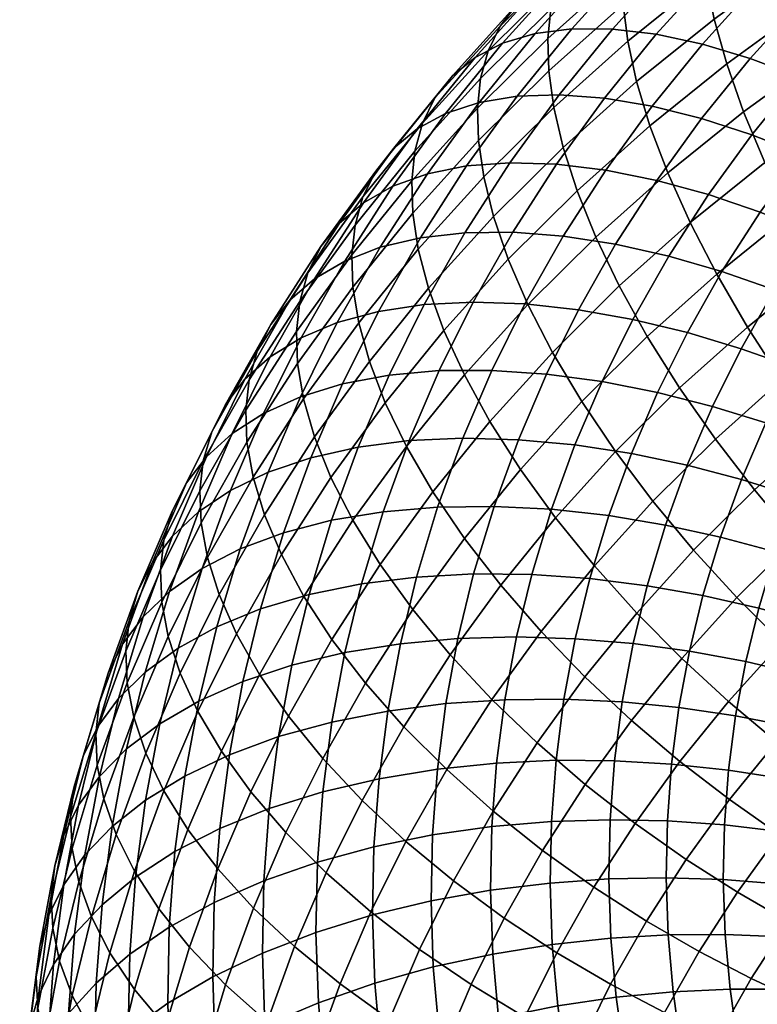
# Model space of a CAD drawing. Extents: x -120 to 2831, y -92 to 75.
# Tile 212 of 256: x 2045 to 2071, y 5 to 40. Entities that reach past the tile are written whole.
import ezdxf

# ---------------------------------------------------------------- set-up
doc = ezdxf.new("R2010")
doc.units = 0
doc.layers.add('GLASS', color=18, linetype='CONTINUOUS')

msp = doc.modelspace()

# ---------------------------------------------------------------- meshes
at = {"layer": 'GLASS'}
mesh = msp.add_polyface(dxfattribs=at)
corners = [(2065.96, 41.763, 79.008), (2068.734, 43.999, 80.516), (2068.832, 45.041, 78.784), (2066.062, 42.807, 77.278), (2065.988, 40.61, 80.672), (2068.759, 42.844, 82.178), (2065.403, 43.61, 67.879), (2067.946, 45.885, 69.408), (2068.807, 46.275, 67.322), (2066.304, 44.036, 65.818), (2064.665, 43.02, 69.926), (2067.24, 45.325, 71.475), (2064.093, 42.284, 71.929), (2066.694, 44.611, 73.492), (2063.685, 41.421, 73.86), (2066.303, 43.764, 75.434), (2063.434, 40.455, 75.698), (2063.329, 39.408, 77.427), (2063.36, 38.258, 79.092), (2063.536, 36.972, 80.732), (2066.154, 39.315, 82.306), (2063.867, 35.556, 82.321), (2066.468, 37.883, 83.884), (2065.047, 41.983, 62.234), (2067.362, 44.284, 63.774), (2068.562, 44.347, 61.782), (2066.299, 42.097, 60.276), (2063.944, 41.689, 64.247), (2063.004, 41.226, 66.284), (2062.235, 40.605, 68.31), (2061.64, 39.845, 70.297), (2061.216, 38.967, 72.217), (2060.955, 37.992, 74.049), (2060.847, 36.941, 75.776), (2060.881, 35.795, 77.443), (2061.066, 34.518, 79.09), (2065.613, 39.741, 56.88), (2067.681, 42.028, 58.405), (2069.17, 41.78, 56.651), (2067.16, 39.557, 55.168), (2064.177, 39.751, 58.711), (2062.877, 39.583, 60.633), (2061.732, 39.243, 62.615), (2060.757, 38.739, 64.625), (2059.959, 38.087, 66.63), (2059.341, 37.303, 68.601), (2058.902, 36.408, 70.51), (2058.632, 35.422, 72.336), (2058.521, 34.369, 74.06), (2065.329, 37.297, 53.666), (2068.792, 39.205, 53.6), (2067.017, 37.014, 52.144), (2063.729, 37.417, 55.334), (2062.245, 37.366, 57.125), (2060.9, 37.144, 59.011), (2059.717, 36.756, 60.962), (2058.708, 36.212, 62.945), (2057.884, 35.527, 64.928), (2057.247, 34.718, 66.882), (2063.637, 34.962, 52.117), (2065.376, 34.75, 50.642), (2061.988, 35.014, 53.74), (2060.458, 34.9, 55.49), (2059.074, 34.622, 57.339)]
mesh.append_faces([[corners[k] for k in face] for face in [(0, 1, 2, 3), (4, 5, 1, 0), (6, 7, 8, 9), (10, 11, 7, 6), (12, 13, 11, 10), (14, 15, 13, 12), (16, 3, 15, 14), (17, 0, 3, 16), (18, 4, 0, 17), (19, 20, 4, 18), (21, 22, 20, 19), (23, 24, 25, 26), (27, 9, 24, 23), (28, 6, 9, 27), (29, 10, 6, 28), (30, 12, 10, 29), (31, 14, 12, 30), (32, 16, 14, 31), (33, 17, 16, 32), (34, 18, 17, 33), (35, 19, 18, 34), (36, 37, 38, 39), (40, 26, 37, 36), (41, 23, 26, 40), (42, 27, 23, 41), (43, 28, 27, 42), (44, 29, 28, 43), (45, 30, 29, 44), (46, 31, 30, 45), (47, 32, 31, 46), (48, 33, 32, 47), (49, 39, 50, 51), (52, 36, 39, 49), (53, 40, 36, 52), (54, 41, 40, 53), (55, 42, 41, 54), (56, 43, 42, 55), (57, 44, 43, 56), (58, 45, 44, 57), (59, 49, 51, 60), (61, 52, 49, 59), (62, 53, 52, 61), (63, 54, 53, 62)]])
mesh = msp.add_polyface(dxfattribs=at)
corners = [(2072.502, 40.58, 88.253), (2075.475, 42.52, 89.573), (2075.088, 44.139, 88.121), (2072.086, 42.18, 86.788), (2073.062, 38.857, 89.594), (2075.997, 40.772, 90.898), (2073.763, 37.03, 90.784), (2076.652, 38.914, 92.066), (2074.602, 35.125, 91.796), (2077.435, 36.973, 93.054), (2069.21, 40.093, 85.375), (2071.809, 43.641, 85.23), (2068.914, 41.54, 83.807), (2069.654, 38.513, 86.853), (2070.25, 36.816, 88.212), (2070.996, 35.022, 89.423), (2071.887, 33.155, 90.462), (2072.912, 31.244, 91.306), (2075.566, 33.17, 92.611), (2074.056, 29.32, 91.941), (2076.643, 31.197, 93.213), (2066.154, 39.315, 82.306), (2068.759, 42.844, 82.178), (2065.988, 40.61, 80.672), (2066.468, 37.883, 83.884), (2066.938, 36.324, 85.377), (2067.569, 34.655, 86.755), (2068.358, 32.895, 87.989), (2069.3, 31.069, 89.055), (2070.382, 29.205, 89.931), (2066.845, 28.872, 87.579), (2065.855, 30.655, 86.485), (2074.015, 40.06, 52.308), (2075.958, 41.99, 53.6), (2077.54, 41.079, 52.457), (2075.667, 39.217, 51.211), (2072.365, 40.781, 53.586), (2074.376, 42.78, 54.924), (2070.74, 41.36, 55.038), (2072.82, 43.426, 56.421), (2069.17, 41.78, 56.651), (2071.315, 43.912, 58.078), (2073.912, 37.276, 49.916), (2077.295, 38.275, 50.297), (2075.605, 36.405, 49.049), (2072.196, 38.047, 50.965), (2070.48, 38.696, 52.195), (2068.792, 39.205, 53.6), (2067.16, 39.557, 55.168), (2074.064, 34.504, 47.785), (2077.253, 35.453, 48.361), (2075.769, 33.623, 47.143), (2072.313, 35.303, 48.604), (2070.537, 36.001, 49.604), (2068.762, 36.577, 50.786), (2067.017, 37.014, 52.144), (2074.399, 31.731, 45.889), (2077.471, 32.643, 46.654), (2076.153, 30.823, 45.448), (2072.641, 32.539, 46.482), (2070.835, 33.264, 47.251), (2069.005, 33.886, 48.201), (2067.176, 34.386, 49.333), (2073.144, 29.782, 44.6), (2074.947, 28.95, 44.209), (2071.338, 30.515, 45.144), (2069.483, 31.163, 45.862), (2067.603, 31.707, 46.761), (2066.334, 29.471, 45.285), (2068.26, 29.006, 44.439)]
mesh.append_faces([[corners[k] for k in face] for face in [(0, 1, 2, 3), (4, 5, 1, 0), (6, 7, 5, 4), (8, 9, 7, 6), (10, 3, 11, 12), (13, 0, 3, 10), (14, 4, 0, 13), (15, 6, 4, 14), (16, 8, 6, 15), (17, 18, 8, 16), (19, 20, 18, 17), (21, 12, 22, 23), (24, 10, 12, 21), (25, 13, 10, 24), (26, 14, 13, 25), (27, 15, 14, 26), (28, 16, 15, 27), (29, 17, 16, 28), (30, 28, 27, 31), (32, 33, 34, 35), (36, 37, 33, 32), (38, 39, 37, 36), (40, 41, 39, 38), (42, 35, 43, 44), (45, 32, 35, 42), (46, 36, 32, 45), (47, 38, 36, 46), (48, 40, 38, 47), (49, 44, 50, 51), (52, 42, 44, 49), (53, 45, 42, 52), (54, 46, 45, 53), (55, 47, 46, 54), (56, 51, 57, 58), (59, 49, 51, 56), (60, 52, 49, 59), (61, 53, 52, 60), (62, 54, 53, 61), (63, 56, 58, 64), (65, 59, 56, 63), (66, 60, 59, 65), (67, 61, 60, 66), (68, 67, 66, 69)]])
mesh = msp.add_polyface(dxfattribs=at)
corners = [(2064.363, 34.019, 83.829), (2066.938, 36.324, 85.377), (2066.468, 37.883, 83.884), (2063.867, 35.556, 82.321), (2065.026, 32.379, 85.226), (2067.569, 34.655, 86.755), (2065.855, 30.655, 86.485), (2068.358, 32.895, 87.989), (2061.414, 33.117, 80.689), (2063.536, 36.972, 80.732), (2061.066, 34.518, 79.09), (2061.933, 31.605, 82.212), (2062.627, 29.995, 83.63), (2063.495, 28.309, 84.915), (2058.559, 33.225, 75.729), (2060.881, 35.795, 77.443), (2060.847, 36.941, 75.776), (2058.521, 34.369, 74.06), (2058.752, 31.958, 77.382), (2059.115, 30.575, 78.993), (2059.656, 29.086, 80.533), (2056.793, 33.806, 68.78), (2058.902, 36.408, 70.51), (2059.341, 37.303, 68.601), (2057.247, 34.718, 66.882), (2056.516, 32.811, 70.599), (2058.632, 35.422, 72.336), (2056.402, 31.754, 72.321), (2056.442, 30.614, 73.992), (2056.644, 29.357, 75.652), (2065.376, 34.75, 50.642), (2067.017, 37.014, 52.144), (2068.762, 36.577, 50.786), (2067.176, 34.386, 49.333), (2057.854, 34.185, 59.257), (2059.717, 36.756, 60.962), (2060.9, 37.144, 59.011), (2059.074, 34.622, 57.339), (2056.816, 33.6, 61.212), (2058.708, 36.212, 62.945), (2055.967, 32.881, 63.173), (2057.884, 35.527, 64.928), (2055.311, 32.047, 65.11), (2054.845, 31.117, 66.996), (2054.56, 30.111, 68.809), (2054.444, 29.051, 70.529), (2065.723, 32.13, 47.841), (2069.005, 33.886, 48.201), (2067.603, 31.707, 46.761), (2063.875, 32.417, 49.099), (2062.088, 32.556, 50.525), (2063.637, 34.962, 52.117), (2060.395, 32.538, 52.103), (2061.988, 35.014, 53.74), (2058.824, 32.361, 53.81), (2060.458, 34.9, 55.49), (2057.402, 32.025, 55.621), (2056.15, 31.538, 57.506), (2055.084, 30.91, 59.433), (2054.213, 30.156, 61.371), (2053.54, 29.295, 63.29), (2053.062, 28.347, 65.164), (2064.409, 29.814, 46.313), (2066.334, 29.471, 45.285), (2062.517, 30.023, 47.52), (2060.687, 30.086, 48.896), (2058.953, 29.997, 50.427), (2057.345, 29.754, 52.09), (2055.889, 29.359, 53.862), (2054.608, 28.819, 55.712)]
mesh.append_faces([[corners[k] for k in face] for face in [(0, 1, 2, 3), (4, 5, 1, 0), (6, 7, 5, 4), (8, 3, 9, 10), (11, 0, 3, 8), (12, 4, 0, 11), (13, 6, 4, 12), (14, 15, 16, 17), (18, 10, 15, 14), (19, 8, 10, 18), (20, 11, 8, 19), (21, 22, 23, 24), (25, 26, 22, 21), (27, 17, 26, 25), (28, 14, 17, 27), (29, 18, 14, 28), (30, 31, 32, 33), (34, 35, 36, 37), (38, 39, 35, 34), (40, 41, 39, 38), (42, 24, 41, 40), (43, 21, 24, 42), (44, 25, 21, 43), (45, 27, 25, 44), (46, 33, 47, 48), (49, 30, 33, 46), (50, 51, 30, 49), (52, 53, 51, 50), (54, 55, 53, 52), (56, 37, 55, 54), (57, 34, 37, 56), (58, 38, 34, 57), (59, 40, 38, 58), (60, 42, 40, 59), (61, 43, 42, 60), (62, 46, 48, 63), (64, 49, 46, 62), (65, 50, 49, 64), (66, 52, 50, 65), (67, 54, 52, 66), (68, 56, 54, 67), (69, 57, 56, 68)]])
mesh = msp.add_polyface(dxfattribs=at)
corners = [(2057.021, 27.99, 77.274), (2059.115, 30.575, 78.993), (2058.752, 31.958, 77.382), (2056.644, 29.357, 75.652), (2057.582, 26.527, 78.83), (2059.656, 29.086, 80.533), (2058.331, 24.982, 80.291), (2060.38, 27.509, 81.972), (2059.268, 23.376, 81.629), (2061.283, 25.863, 83.283), (2054.486, 27.914, 72.202), (2056.442, 30.614, 73.992), (2056.402, 31.754, 72.321), (2054.444, 29.051, 70.529), (2054.696, 26.667, 73.869), (2055.085, 25.319, 75.503), (2055.665, 23.881, 77.076), (2056.439, 22.37, 78.559), (2057.405, 20.805, 79.924), (2052.77, 27.331, 66.97), (2054.56, 30.111, 68.809), (2054.845, 31.117, 66.996), (2053.062, 28.347, 65.164), (2052.652, 26.268, 68.687), (2052.696, 25.134, 70.363), (2052.913, 23.897, 72.037), (2053.314, 22.567, 73.683), (2053.911, 21.156, 75.273), (2053.517, 28.147, 57.61), (2055.084, 30.91, 59.433), (2056.15, 31.538, 57.506), (2054.608, 28.819, 55.712), (2052.626, 27.358, 59.525), (2054.213, 30.156, 61.371), (2051.938, 26.47, 61.427), (2053.54, 29.295, 63.29), (2051.449, 25.503, 63.288), (2051.151, 24.476, 65.086), (2051.031, 23.41, 66.802), (2051.077, 22.279, 68.48), (2051.299, 21.054, 70.161), (2057.716, 27.502, 48.784), (2058.953, 29.997, 50.427), (2060.687, 30.086, 48.896), (2059.485, 27.661, 47.3), (2056.076, 27.194, 50.406), (2057.345, 29.754, 52.09), (2054.591, 26.741, 52.139), (2055.889, 29.359, 53.862), (2053.284, 26.15, 53.955), (2052.172, 25.435, 55.825), (2051.263, 24.611, 57.717), (2050.562, 23.696, 59.601), (2050.064, 22.711, 61.45), (2049.761, 21.673, 63.241), (2056.625, 24.958, 47.113), (2058.424, 25.188, 45.676), (2054.957, 24.584, 48.691), (2053.446, 24.071, 50.386), (2052.117, 23.428, 52.168), (2050.986, 22.669, 54.009), (2050.062, 21.81, 55.877), (2057.508, 22.674, 44.028), (2060.323, 25.274, 44.398), (2059.435, 22.836, 42.8), (2055.683, 22.371, 45.418), (2053.99, 21.93, 46.952), (2052.457, 21.357, 48.607)]
mesh.append_faces([[corners[k] for k in face] for face in [(0, 1, 2, 3), (4, 5, 1, 0), (6, 7, 5, 4), (8, 9, 7, 6), (10, 11, 12, 13), (14, 3, 11, 10), (15, 0, 3, 14), (16, 4, 0, 15), (17, 6, 4, 16), (18, 8, 6, 17), (19, 20, 21, 22), (23, 13, 20, 19), (24, 10, 13, 23), (25, 14, 10, 24), (26, 15, 14, 25), (27, 16, 15, 26), (28, 29, 30, 31), (32, 33, 29, 28), (34, 35, 33, 32), (36, 22, 35, 34), (37, 19, 22, 36), (38, 23, 19, 37), (39, 24, 23, 38), (40, 25, 24, 39), (41, 42, 43, 44), (45, 46, 42, 41), (47, 48, 46, 45), (49, 31, 48, 47), (50, 28, 31, 49), (51, 32, 28, 50), (52, 34, 32, 51), (53, 36, 34, 52), (54, 37, 36, 53), (55, 41, 44, 56), (57, 45, 41, 55), (58, 47, 45, 57), (59, 49, 47, 58), (60, 50, 49, 59), (61, 51, 50, 60), (62, 56, 63, 64), (65, 55, 56, 62), (66, 57, 55, 65), (67, 58, 57, 66)]])
mesh = msp.add_polyface(dxfattribs=at)
corners = [(2064.53, 26.571, 86.039), (2066.845, 28.872, 87.579), (2065.855, 30.655, 86.485), (2063.495, 28.309, 84.915), (2065.718, 24.807, 86.982), (2067.982, 27.057, 88.488), (2067.044, 23.045, 87.727), (2069.25, 25.238, 89.195), (2060.38, 27.509, 81.972), (2062.627, 29.995, 83.63), (2061.933, 31.605, 82.212), (2059.656, 29.086, 80.533), (2061.283, 25.863, 83.283), (2062.36, 24.171, 84.438), (2063.597, 22.461, 85.417), (2064.976, 20.758, 86.201), (2066.473, 19.091, 86.78), (2068.483, 21.314, 88.263), (2060.383, 21.732, 82.816), (2059.268, 23.376, 81.629), (2061.664, 20.076, 83.831), (2063.092, 18.434, 84.655), (2064.642, 16.832, 85.277), (2066.288, 15.294, 85.693), (2068.063, 17.485, 87.149), (2059.878, 17.61, 82.196), (2058.556, 19.21, 81.144), (2061.351, 16.03, 83.062), (2065.245, 27.274, 43.84), (2066.334, 29.471, 45.285), (2068.26, 29.006, 44.439), (2067.21, 26.889, 43.045), (2063.281, 27.539, 44.816), (2064.409, 29.814, 46.313), (2061.351, 27.672, 45.972), (2062.517, 30.023, 47.52), (2059.485, 27.661, 47.3), (2060.687, 30.086, 48.896), (2066.284, 24.729, 41.627), (2069.148, 26.397, 42.43), (2068.256, 24.317, 41.064), (2064.285, 25.035, 42.369), (2062.287, 25.22, 43.293), (2060.323, 25.274, 44.398), (2058.424, 25.188, 45.676), (2065.484, 22.534, 40.188), (2067.485, 22.202, 39.678), (2063.455, 22.758, 40.877), (2061.428, 22.862, 41.748), (2059.435, 22.836, 42.8), (2066.838, 20.057, 38.275), (2069.434, 21.777, 39.337), (2068.811, 19.711, 37.986), (2064.812, 20.307, 38.732), (2062.759, 20.449, 39.366), (2060.707, 20.471, 40.184), (2058.689, 20.364, 41.183), (2066.342, 18.01, 36.939), (2068.334, 17.74, 36.699), (2064.298, 18.182, 37.345), (2062.225, 18.245, 37.928), (2060.154, 18.189, 38.694), (2065.959, 15.945, 35.594), (2067.964, 15.752, 35.404), (2063.899, 16.039, 35.949), (2061.812, 16.023, 36.481), (2059.727, 15.887, 37.195)]
mesh.append_faces([[corners[k] for k in face] for face in [(0, 1, 2, 3), (4, 5, 1, 0), (6, 7, 5, 4), (8, 9, 10, 11), (12, 3, 9, 8), (13, 0, 3, 12), (14, 4, 0, 13), (15, 6, 4, 14), (16, 17, 6, 15), (18, 13, 12, 19), (20, 14, 13, 18), (21, 15, 14, 20), (22, 16, 15, 21), (23, 24, 16, 22), (25, 20, 18, 26), (27, 21, 20, 25), (28, 29, 30, 31), (32, 33, 29, 28), (34, 35, 33, 32), (36, 37, 35, 34), (38, 31, 39, 40), (41, 28, 31, 38), (42, 32, 28, 41), (43, 34, 32, 42), (44, 36, 34, 43), (45, 38, 40, 46), (47, 41, 38, 45), (48, 42, 41, 47), (49, 43, 42, 48), (50, 46, 51, 52), (53, 45, 46, 50), (54, 47, 45, 53), (55, 48, 47, 54), (56, 49, 48, 55), (57, 50, 52, 58), (59, 53, 50, 57), (60, 54, 53, 59), (61, 55, 54, 60), (62, 57, 58, 63), (64, 59, 57, 62), (65, 60, 59, 64), (66, 61, 60, 65)]])
mesh = msp.add_polyface(dxfattribs=at)
corners = [(2075.299, 27.413, 92.359), (2077.813, 29.238, 93.595), (2076.643, 31.197, 93.213), (2074.056, 29.32, 91.941), (2071.59, 27.332, 90.601), (2072.912, 31.244, 91.306), (2070.382, 29.205, 89.931), (2072.902, 25.48, 91.056), (2074.295, 23.679, 91.295), (2076.619, 25.552, 92.559), (2075.745, 21.953, 91.322), (2077.993, 23.765, 92.544), (2067.982, 27.057, 88.488), (2069.3, 31.069, 89.055), (2066.845, 28.872, 87.579), (2069.25, 25.238, 89.195), (2070.628, 23.446, 89.69), (2072.091, 21.706, 89.97), (2073.613, 20.045, 90.04), (2075.168, 18.482, 89.91), (2077.228, 20.325, 91.148), (2068.483, 21.314, 88.263), (2067.044, 23.045, 87.727), (2070.011, 19.64, 88.587), (2071.602, 18.046, 88.702), (2073.227, 16.552, 88.618), (2074.86, 15.174, 88.349), (2076.733, 17.035, 89.594), (2068.063, 17.485, 87.149), (2066.473, 19.091, 86.78), (2069.717, 15.961, 87.312), (2073.856, 27.026, 42.94), (2074.947, 28.95, 44.209), (2076.792, 27.993, 43.968), (2075.745, 26.148, 42.751), (2072.009, 27.781, 43.28), (2073.144, 29.782, 44.6), (2070.159, 28.438, 43.773), (2071.338, 30.515, 45.144), (2068.26, 29.006, 44.439), (2069.483, 31.163, 45.862), (2074.847, 24.337, 41.559), (2077.653, 25.148, 42.733), (2076.794, 23.415, 41.592), (2072.919, 25.137, 41.696), (2071.035, 25.817, 41.987), (2069.148, 26.397, 42.43), (2067.21, 26.889, 43.045), (2074.055, 22.49, 40.346), (2076.036, 21.649, 40.432), (2072.093, 23.211, 40.432), (2070.176, 23.814, 40.671), (2068.256, 24.317, 41.064), (2073.371, 20.612, 39.116), (2075.382, 19.852, 39.254), (2071.38, 21.253, 39.148), (2069.434, 21.777, 39.337), (2067.485, 22.202, 39.678), (2074.832, 18.03, 38.063), (2077.383, 18.975, 39.577), (2076.858, 17.235, 38.44), (2072.796, 18.707, 37.87), (2070.781, 19.267, 37.849), (2068.811, 19.711, 37.986), (2074.411, 16.291, 36.928), (2076.456, 15.575, 37.356), (2072.356, 16.89, 36.684), (2070.322, 17.372, 36.612), (2068.334, 17.74, 36.699)]
mesh.append_faces([[corners[k] for k in face] for face in [(0, 1, 2, 3), (4, 3, 5, 6), (7, 0, 3, 4), (8, 9, 0, 7), (10, 11, 9, 8), (12, 6, 13, 14), (15, 4, 6, 12), (16, 7, 4, 15), (17, 8, 7, 16), (18, 10, 8, 17), (19, 20, 10, 18), (21, 16, 15, 22), (23, 17, 16, 21), (24, 18, 17, 23), (25, 19, 18, 24), (26, 27, 19, 25), (28, 23, 21, 29), (30, 24, 23, 28), (31, 32, 33, 34), (35, 36, 32, 31), (37, 38, 36, 35), (39, 40, 38, 37), (41, 34, 42, 43), (44, 31, 34, 41), (45, 35, 31, 44), (46, 37, 35, 45), (47, 39, 37, 46), (48, 41, 43, 49), (50, 44, 41, 48), (51, 45, 44, 50), (52, 46, 45, 51), (53, 48, 49, 54), (55, 50, 48, 53), (56, 51, 50, 55), (57, 52, 51, 56), (58, 54, 59, 60), (61, 53, 54, 58), (62, 55, 53, 61), (63, 56, 55, 62), (64, 58, 60, 65), (66, 61, 58, 64), (67, 62, 61, 66), (68, 63, 62, 67)]])
mesh = msp.add_polyface(dxfattribs=at)
corners = [(2058.556, 19.21, 81.144), (2060.383, 21.732, 82.816), (2059.268, 23.376, 81.629), (2057.405, 20.805, 79.924), (2054.707, 19.679, 76.78), (2056.439, 22.37, 78.559), (2055.665, 23.881, 77.076), (2053.911, 21.156, 75.273), (2055.701, 18.157, 78.173), (2056.885, 16.613, 79.426), (2058.244, 15.071, 80.517), (2059.878, 17.61, 82.196), (2051.712, 19.742, 71.819), (2053.314, 22.567, 73.683), (2052.913, 23.897, 72.037), (2051.299, 21.054, 70.161), (2052.324, 18.358, 73.427), (2053.14, 16.917, 74.957), (2054.159, 15.439, 76.38), (2049.639, 20.603, 64.955), (2051.031, 23.41, 66.802), (2051.151, 24.476, 65.086), (2049.761, 21.673, 63.241), (2049.687, 19.476, 66.635), (2051.077, 22.279, 68.48), (2049.915, 18.261, 68.323), (2050.336, 16.968, 69.993), (2050.961, 15.61, 71.619), (2049.349, 20.868, 57.743), (2050.562, 23.696, 59.601), (2051.263, 24.611, 57.717), (2050.062, 21.81, 55.877), (2048.843, 19.863, 59.58), (2050.064, 22.711, 61.45), (2048.535, 18.815, 61.364), (2048.412, 17.741, 63.075), (2048.461, 16.618, 64.758), (2048.694, 15.414, 66.453), (2051.109, 20.661, 50.354), (2052.117, 23.428, 52.168), (2053.446, 24.071, 50.386), (2052.457, 21.357, 48.607), (2049.961, 19.857, 52.166), (2050.986, 22.669, 54.009), (2049.024, 18.961, 54.01), (2048.301, 17.992, 55.859), (2047.788, 16.968, 57.683), (2047.476, 15.909, 59.46), (2047.352, 14.832, 61.169), (2056.739, 20.123, 42.36), (2057.508, 22.674, 44.028), (2059.435, 22.836, 42.8), (2058.689, 20.364, 41.183), (2054.891, 19.747, 43.702), (2055.683, 22.371, 45.418), (2053.177, 19.238, 45.192), (2053.99, 21.93, 46.952), (2051.627, 18.603, 46.806), (2050.262, 17.854, 48.519), (2049.101, 17.005, 50.301), (2048.153, 16.072, 52.121), (2047.421, 15.075, 53.951), (2058.117, 18.005, 39.644), (2060.707, 20.471, 40.184), (2060.154, 18.189, 38.694), (2056.15, 17.69, 40.772), (2054.285, 17.244, 42.068), (2052.556, 16.67, 43.516), (2050.991, 15.977, 45.092), (2049.614, 15.176, 46.771), (2057.676, 15.626, 38.094), (2059.727, 15.887, 37.195)]
mesh.append_faces([[corners[k] for k in face] for face in [(0, 1, 2, 3), (4, 5, 6, 7), (8, 3, 5, 4), (9, 0, 3, 8), (10, 11, 0, 9), (12, 13, 14, 15), (16, 7, 13, 12), (17, 4, 7, 16), (18, 8, 4, 17), (19, 20, 21, 22), (23, 24, 20, 19), (25, 15, 24, 23), (26, 12, 15, 25), (27, 16, 12, 26), (28, 29, 30, 31), (32, 33, 29, 28), (34, 22, 33, 32), (35, 19, 22, 34), (36, 23, 19, 35), (37, 25, 23, 36), (38, 39, 40, 41), (42, 43, 39, 38), (44, 31, 43, 42), (45, 28, 31, 44), (46, 32, 28, 45), (47, 34, 32, 46), (48, 35, 34, 47), (49, 50, 51, 52), (53, 54, 50, 49), (55, 56, 54, 53), (57, 41, 56, 55), (58, 38, 41, 57), (59, 42, 38, 58), (60, 44, 42, 59), (61, 45, 44, 60), (62, 52, 63, 64), (65, 49, 52, 62), (66, 53, 49, 65), (67, 55, 53, 66), (68, 57, 55, 67), (69, 58, 57, 68), (70, 62, 64, 71)]])
mesh = msp.add_polyface(dxfattribs=at)
corners = [(2051.795, 14.204, 73.172), (2053.14, 16.917, 74.957), (2052.324, 18.358, 73.427), (2050.961, 15.61, 71.619), (2052.835, 12.77, 74.623), (2054.159, 15.439, 76.38), (2049.123, 14.14, 68.136), (2050.336, 16.968, 69.993), (2049.915, 18.261, 68.323), (2048.694, 15.414, 66.453), (2049.76, 12.809, 69.779), (2050.609, 11.439, 71.356), (2051.668, 10.048, 72.835), (2052.929, 8.659, 74.191), (2054.074, 11.329, 75.944), (2047.403, 13.712, 62.853), (2048.461, 16.618, 64.758), (2048.412, 17.741, 63.075), (2047.352, 14.832, 61.169), (2047.639, 12.519, 64.556), (2048.075, 11.264, 66.251), (2048.722, 9.961, 67.913), (2049.584, 8.626, 69.513), (2050.66, 7.281, 71.022), (2046.903, 14.032, 55.763), (2047.788, 16.968, 57.683), (2048.301, 17.992, 55.859), (2047.421, 15.075, 53.951), (2046.587, 12.961, 57.532), (2047.476, 15.909, 59.46), (2046.462, 11.881, 59.239), (2046.514, 10.764, 60.926), (2046.753, 9.583, 62.635), (2047.196, 8.347, 64.343), (2047.851, 7.072, 66.023), (2048.442, 14.284, 48.525), (2049.101, 17.005, 50.301), (2050.262, 17.854, 48.519), (2049.614, 15.176, 46.771), (2047.485, 13.316, 50.322), (2048.153, 16.072, 52.121), (2046.747, 12.292, 52.135), (2046.224, 11.23, 53.934), (2045.906, 10.149, 55.697), (2045.78, 9.065, 57.401), (2045.832, 7.952, 59.091), (2046.075, 6.781, 60.807), (2050.499, 13.327, 43.366), (2050.991, 15.977, 45.092), (2052.556, 16.67, 43.516), (2052.074, 14.079, 41.828), (2049.112, 12.475, 45.011), (2047.932, 11.539, 46.736), (2046.969, 10.536, 48.511), (2046.226, 9.485, 50.306), (2045.699, 8.404, 52.093), (2045.379, 7.312, 53.849), (2051.735, 11.472, 40.132), (2053.816, 14.719, 40.423), (2053.485, 12.177, 38.77), (2050.152, 10.66, 41.631), (2048.758, 9.756, 43.243), (2047.573, 8.775, 44.94), (2046.605, 7.737, 46.691), (2051.538, 8.852, 38.432), (2053.293, 9.623, 37.113), (2049.95, 7.981, 39.893), (2048.553, 7.024, 41.47)]
mesh.append_faces([[corners[k] for k in face] for face in [(0, 1, 2, 3), (4, 5, 1, 0), (6, 7, 8, 9), (10, 3, 7, 6), (11, 0, 3, 10), (12, 4, 0, 11), (13, 14, 4, 12), (15, 16, 17, 18), (19, 9, 16, 15), (20, 6, 9, 19), (21, 10, 6, 20), (22, 11, 10, 21), (23, 12, 11, 22), (24, 25, 26, 27), (28, 29, 25, 24), (30, 18, 29, 28), (31, 15, 18, 30), (32, 19, 15, 31), (33, 20, 19, 32), (34, 21, 20, 33), (35, 36, 37, 38), (39, 40, 36, 35), (41, 27, 40, 39), (42, 24, 27, 41), (43, 28, 24, 42), (44, 30, 28, 43), (45, 31, 30, 44), (46, 32, 31, 45), (47, 48, 49, 50), (51, 38, 48, 47), (52, 35, 38, 51), (53, 39, 35, 52), (54, 41, 39, 53), (55, 42, 41, 54), (56, 43, 42, 55), (57, 50, 58, 59), (60, 47, 50, 57), (61, 51, 47, 60), (62, 52, 51, 61), (63, 53, 52, 62), (64, 57, 59, 65), (66, 60, 57, 64), (67, 61, 60, 66)]])
mesh = msp.add_polyface(dxfattribs=at)
corners = [(2062.95, 14.496, 83.729), (2064.642, 16.832, 85.277), (2063.092, 18.434, 84.655), (2061.351, 16.03, 83.062), (2064.647, 13.03, 84.191), (2066.288, 15.294, 85.693), (2066.413, 11.651, 84.45), (2068, 13.842, 85.902), (2059.758, 13.555, 81.425), (2059.878, 17.61, 82.196), (2058.244, 15.071, 80.517), (2061.401, 12.09, 82.137), (2063.146, 10.697, 82.648), (2064.96, 9.395, 82.958), (2066.814, 8.199, 83.071), (2068.216, 10.378, 84.512), (2055.372, 13.947, 77.667), (2056.885, 16.613, 79.426), (2055.701, 18.157, 78.173), (2054.159, 15.439, 76.38), (2056.765, 12.464, 78.797), (2058.316, 11.014, 79.748), (2060, 9.62, 80.508), (2061.788, 8.303, 81.069), (2063.646, 7.079, 81.43), (2054.074, 11.329, 75.944), (2052.835, 12.77, 74.623), (2055.495, 9.904, 77.112), (2057.079, 8.519, 78.106), (2058.798, 7.195, 78.912), (2054.376, 7.294, 75.398), (2052.929, 8.659, 74.191), (2055.694, 15.236, 39.173), (2056.15, 17.69, 40.772), (2058.117, 18.005, 39.644), (2057.676, 15.626, 38.094), (2053.816, 14.719, 40.423), (2054.285, 17.244, 42.068), (2052.074, 14.079, 41.828), (2052.556, 16.67, 43.516), (2065.688, 13.867, 34.243), (2065.959, 15.945, 35.594), (2067.964, 15.752, 35.404), (2067.704, 13.751, 34.103), (2063.619, 13.882, 34.546), (2063.899, 16.039, 35.949), (2061.521, 13.785, 35.026), (2061.812, 16.023, 36.481), (2059.425, 13.57, 35.688), (2059.727, 15.887, 37.195), (2057.364, 13.23, 36.536), (2055.372, 12.765, 37.567), (2053.485, 12.177, 38.77), (2065.531, 11.779, 32.888), (2067.553, 11.74, 32.798), (2063.456, 11.714, 33.14), (2061.352, 11.538, 33.567), (2059.25, 11.242, 34.178), (2057.183, 10.824, 34.975), (2055.186, 10.283, 35.956), (2053.293, 9.623, 37.113), (2065.489, 9.686, 31.532), (2067.512, 9.725, 31.493), (2063.411, 9.542, 31.732), (2061.306, 9.285, 32.108), (2059.202, 8.909, 32.666), (2057.134, 8.413, 33.412), (2055.135, 7.796, 34.344), (2053.241, 7.064, 35.455)]
mesh.append_faces([[corners[k] for k in face] for face in [(0, 1, 2, 3), (4, 5, 1, 0), (6, 7, 5, 4), (8, 3, 9, 10), (11, 0, 3, 8), (12, 4, 0, 11), (13, 6, 4, 12), (14, 15, 6, 13), (16, 17, 18, 19), (20, 10, 17, 16), (21, 8, 10, 20), (22, 11, 8, 21), (23, 12, 11, 22), (24, 13, 12, 23), (25, 16, 19, 26), (27, 20, 16, 25), (28, 21, 20, 27), (29, 22, 21, 28), (30, 27, 25, 31), (32, 33, 34, 35), (36, 37, 33, 32), (38, 39, 37, 36), (40, 41, 42, 43), (44, 45, 41, 40), (46, 47, 45, 44), (48, 49, 47, 46), (50, 35, 49, 48), (51, 32, 35, 50), (52, 36, 32, 51), (53, 40, 43, 54), (55, 44, 40, 53), (56, 46, 44, 55), (57, 48, 46, 56), (58, 50, 48, 57), (59, 51, 50, 58), (60, 52, 51, 59), (61, 53, 54, 62), (63, 55, 53, 61), (64, 56, 55, 63), (65, 57, 56, 64), (66, 58, 57, 65), (67, 59, 58, 66), (68, 60, 59, 67)]])
mesh = msp.add_polyface(dxfattribs=at)
corners = [(2076.478, 13.922, 87.912), (2078.282, 15.715, 89.112), (2076.733, 17.035, 89.594), (2074.86, 15.174, 88.349), (2078.06, 12.802, 87.33), (2079.797, 14.529, 88.486), (2078.08, 10.05, 85.44), (2079.645, 11.781, 86.595), (2078.06, 12.802, 87.33), (2076.432, 11.001, 86.129), (2071.407, 14.539, 87.275), (2073.227, 16.552, 88.618), (2071.602, 18.046, 88.702), (2069.717, 15.961, 87.312), (2073.105, 13.233, 87.054), (2074.787, 12.052, 86.665), (2076.432, 11.001, 86.129), (2076.654, 8.29, 84.27), (2074.948, 9.171, 84.912), (2078.405, 7.49, 83.451), (2079.773, 9.178, 84.574), (2068, 13.842, 85.902), (2068.063, 17.485, 87.149), (2066.288, 15.294, 85.693), (2069.748, 12.493, 85.914), (2071.506, 11.26, 85.742), (2073.247, 10.151, 85.401), (2074.948, 9.171, 84.912), (2068.216, 10.378, 84.512), (2066.413, 11.651, 84.45), (2070.029, 9.22, 84.389), (2071.823, 8.186, 84.098), (2073.578, 7.279, 83.657), (2068.676, 7.12, 83), (2066.814, 8.199, 83.071), (2076.456, 15.575, 37.356), (2076.858, 17.235, 38.44), (2078.842, 16.327, 39.007), (2078.458, 14.744, 37.974), (2076.145, 13.9, 36.265), (2078.162, 13.147, 36.934), (2074.085, 14.538, 35.786), (2074.411, 16.291, 36.928), (2072.016, 15.057, 35.49), (2072.356, 16.89, 36.684), (2069.967, 15.46, 35.367), (2070.322, 17.372, 36.612), (2067.964, 15.752, 35.404), (2068.334, 17.74, 36.699), (2075.926, 12.215, 35.169), (2077.952, 11.539, 35.889), (2073.855, 12.772, 34.638), (2071.776, 13.212, 34.29), (2069.716, 13.536, 34.116), (2067.704, 13.751, 34.103), (2075.798, 10.522, 34.07), (2077.831, 9.925, 34.841), (2073.722, 10.999, 33.487), (2071.636, 11.358, 33.087), (2069.571, 11.603, 32.861), (2067.553, 11.74, 32.798), (2077.798, 8.306, 33.792), (2079.786, 9.212, 35.797), (2079.755, 7.669, 34.797), (2075.763, 8.824, 32.971), (2073.686, 9.222, 32.335), (2071.598, 9.5, 31.883), (2069.531, 9.665, 31.606), (2067.512, 9.725, 31.493), (2069.597, 7.727, 30.353), (2071.662, 7.642, 30.681), (2067.58, 7.71, 30.189)]
mesh.append_faces([[corners[k] for k in face] for face in [(0, 1, 2, 3), (4, 5, 1, 0), (6, 7, 8, 9), (10, 11, 12, 13), (14, 3, 11, 10), (15, 0, 3, 14), (16, 4, 0, 15), (17, 6, 9, 18), (19, 20, 6, 17), (21, 13, 22, 23), (24, 10, 13, 21), (25, 14, 10, 24), (26, 15, 14, 25), (27, 16, 15, 26), (28, 24, 21, 29), (30, 25, 24, 28), (31, 26, 25, 30), (32, 27, 26, 31), (33, 30, 28, 34), (35, 36, 37, 38), (39, 35, 38, 40), (41, 42, 35, 39), (43, 44, 42, 41), (45, 46, 44, 43), (47, 48, 46, 45), (49, 39, 40, 50), (51, 41, 39, 49), (52, 43, 41, 51), (53, 45, 43, 52), (54, 47, 45, 53), (55, 49, 50, 56), (57, 51, 49, 55), (58, 52, 51, 57), (59, 53, 52, 58), (60, 54, 53, 59), (61, 56, 62, 63), (64, 55, 56, 61), (65, 57, 55, 64), (66, 58, 57, 65), (67, 59, 58, 66), (68, 60, 59, 67), (69, 67, 66, 70), (71, 68, 67, 69)]])
mesh = msp.add_polyface(dxfattribs=at)
corners = [(2051.94, 5.945, 72.412), (2052.929, 8.659, 74.191), (2051.668, 10.048, 72.835), (2050.66, 7.281, 71.022), (2048.724, 5.774, 67.647), (2049.584, 8.626, 69.513), (2048.722, 9.961, 67.913), (2047.851, 7.072, 66.023), (2049.813, 4.474, 69.186), (2051.11, 3.192, 70.612), (2052.597, 1.948, 71.898), (2053.409, 4.64, 73.658), (2046.522, 5.564, 62.527), (2047.196, 8.347, 64.343), (2046.753, 9.583, 62.635), (2046.075, 6.781, 60.807), (2047.183, 4.315, 64.225), (2048.065, 3.053, 65.871), (2049.165, 1.796, 67.438), (2050.473, 0.565, 68.897), (2045.252, 6.225, 55.551), (2045.78, 9.065, 57.401), (2045.906, 10.149, 55.697), (2045.379, 7.312, 53.849), (2045.306, 5.115, 57.242), (2045.832, 7.952, 59.091), (2045.55, 3.955, 58.966), (2046, 2.757, 60.698), (2046.667, 1.535, 62.413), (2047.555, 0.308, 64.083), (2045.858, 6.659, 48.468), (2046.226, 9.485, 50.306), (2046.969, 10.536, 48.511), (2046.605, 7.737, 46.691), (2045.329, 5.56, 50.244), (2045.699, 8.404, 52.093), (2045.008, 4.457, 51.992), (2044.88, 3.366, 53.692), (2044.934, 2.26, 55.386), (2045.18, 1.11, 57.116), (2045.632, -0.069, 58.861), (2047.364, 6, 43.138), (2047.573, 8.775, 44.94), (2048.758, 9.756, 43.243), (2048.553, 7.024, 41.47), (2046.394, 4.925, 44.866), (2045.645, 3.82, 46.626), (2045.114, 2.702, 48.389), (2044.792, 1.588, 50.13), (2044.664, 0.494, 51.828), (2051.485, 6.226, 36.731), (2051.538, 8.852, 38.432), (2053.293, 9.623, 37.113), (2053.241, 7.064, 35.455), (2049.895, 5.295, 38.153), (2049.95, 7.981, 39.893), (2048.497, 4.286, 39.697), (2047.307, 3.217, 41.336), (2046.336, 2.107, 43.041), (2045.587, 0.975, 44.783), (2045.056, -0.162, 46.533), (2051.574, 3.6, 35.032), (2053.328, 4.504, 33.799), (2049.987, 2.609, 36.415), (2048.59, 1.548, 37.925), (2047.402, 0.434, 39.536), (2051.806, 0.978, 33.34), (2053.554, 1.948, 32.15), (2050.224, -0.073, 34.685)]
mesh.append_faces([[corners[k] for k in face] for face in [(0, 1, 2, 3), (4, 5, 6, 7), (8, 3, 5, 4), (9, 0, 3, 8), (10, 11, 0, 9), (12, 13, 14, 15), (16, 7, 13, 12), (17, 4, 7, 16), (18, 8, 4, 17), (19, 9, 8, 18), (20, 21, 22, 23), (24, 25, 21, 20), (26, 15, 25, 24), (27, 12, 15, 26), (28, 16, 12, 27), (29, 17, 16, 28), (30, 31, 32, 33), (34, 35, 31, 30), (36, 23, 35, 34), (37, 20, 23, 36), (38, 24, 20, 37), (39, 26, 24, 38), (40, 27, 26, 39), (41, 42, 43, 44), (45, 33, 42, 41), (46, 30, 33, 45), (47, 34, 30, 46), (48, 36, 34, 47), (49, 37, 36, 48), (50, 51, 52, 53), (54, 55, 51, 50), (56, 44, 55, 54), (57, 41, 44, 56), (58, 45, 41, 57), (59, 46, 45, 58), (60, 47, 46, 59), (61, 50, 53, 62), (63, 54, 50, 61), (64, 56, 54, 63), (65, 57, 56, 64), (66, 61, 62, 67), (68, 63, 61, 66)]])
mesh = msp.add_polyface(dxfattribs=at)
corners = [(2065.545, 5.963, 81.595), (2066.814, 8.199, 83.071), (2064.96, 9.395, 82.958), (2063.646, 7.079, 81.43), (2067.453, 4.963, 81.577), (2068.676, 7.12, 83), (2060.622, 5.952, 79.521), (2061.788, 8.303, 81.069), (2060, 9.62, 80.508), (2058.798, 7.195, 78.912), (2062.519, 4.805, 79.932), (2064.456, 3.766, 80.15), (2066.403, 2.845, 80.183), (2055.988, 5.975, 76.435), (2057.079, 8.519, 78.106), (2055.495, 9.904, 77.112), (2054.376, 7.294, 75.398), (2057.737, 4.722, 77.288), (2059.594, 3.554, 77.947), (2061.524, 2.485, 78.409), (2063.496, 1.527, 78.679), (2065.477, 0.686, 78.765), (2067.438, -0.036, 78.68), (2068.331, 2.045, 80.046), (2053.409, 4.64, 73.658), (2052.929, 8.659, 74.191), (2051.94, 5.945, 72.412), (2055.045, 3.388, 74.74), (2056.821, 2.208, 75.64), (2058.706, 1.116, 76.349), (2060.665, 0.127, 76.864), (2054.254, 0.764, 73.024), (2052.597, 1.948, 71.898), (2056.052, -0.343, 73.972), (2065.56, 7.593, 30.178), (2065.489, 9.686, 31.532), (2067.512, 9.725, 31.493), (2067.58, 7.71, 30.189), (2063.485, 7.369, 30.327), (2063.411, 9.542, 31.732), (2061.383, 7.032, 30.65), (2061.306, 9.285, 32.108), (2059.282, 6.576, 31.157), (2059.202, 8.909, 32.666), (2057.216, 6, 31.852), (2057.134, 8.413, 33.412), (2055.22, 5.307, 32.735), (2055.135, 7.796, 34.344), (2053.328, 4.504, 33.799), (2053.241, 7.064, 35.455), (2065.745, 5.503, 28.829), (2067.759, 5.697, 28.89), (2063.677, 5.2, 28.927), (2061.582, 4.782, 29.198), (2059.488, 4.246, 29.653), (2057.429, 3.592, 30.298), (2055.439, 2.823, 31.132), (2053.554, 1.948, 32.15), (2066.043, 3.422, 27.488), (2068.046, 3.693, 27.599), (2063.987, 3.04, 27.535), (2061.903, 2.542, 27.755), (2059.821, 1.926, 28.158), (2057.773, 1.193, 28.752), (2055.794, 0.349, 29.537), (2066.483, 1.229, 26.078), (2068.47, 1.582, 26.241), (2064.444, 0.764, 26.072), (2062.377, 0.182, 26.237)]
mesh.append_faces([[corners[k] for k in face] for face in [(0, 1, 2, 3), (4, 5, 1, 0), (6, 7, 8, 9), (10, 3, 7, 6), (11, 0, 3, 10), (12, 4, 0, 11), (13, 14, 15, 16), (17, 9, 14, 13), (18, 6, 9, 17), (19, 10, 6, 18), (20, 11, 10, 19), (21, 12, 11, 20), (22, 23, 12, 21), (24, 16, 25, 26), (27, 13, 16, 24), (28, 17, 13, 27), (29, 18, 17, 28), (30, 19, 18, 29), (31, 27, 24, 32), (33, 28, 27, 31), (34, 35, 36, 37), (38, 39, 35, 34), (40, 41, 39, 38), (42, 43, 41, 40), (44, 45, 43, 42), (46, 47, 45, 44), (48, 49, 47, 46), (50, 34, 37, 51), (52, 38, 34, 50), (53, 40, 38, 52), (54, 42, 40, 53), (55, 44, 42, 54), (56, 46, 44, 55), (57, 48, 46, 56), (58, 50, 51, 59), (60, 52, 50, 58), (61, 53, 52, 60), (62, 54, 53, 61), (63, 55, 54, 62), (64, 56, 55, 63), (65, 58, 59, 66), (67, 60, 58, 65), (68, 61, 60, 67)]])
mesh = msp.add_polyface(dxfattribs=at)
corners = [(2075.336, 6.471, 83.063), (2076.654, 8.29, 84.27), (2074.948, 9.171, 84.912), (2073.578, 7.279, 83.657), (2077.141, 5.746, 82.294), (2078.405, 7.49, 83.451), (2078.972, 5.124, 81.344), (2080.181, 6.793, 82.451), (2074.13, 4.597, 81.824), (2072.323, 5.33, 82.368), (2075.985, 3.949, 81.106), (2077.865, 3.405, 80.207), (2070.521, 6.163, 82.759), (2071.823, 8.186, 84.098), (2070.029, 9.22, 84.389), (2068.676, 7.12, 83), (2072.323, 5.33, 82.368), (2073.578, 7.279, 83.657), (2073.038, 2.674, 80.555), (2071.188, 3.33, 81.048), (2074.938, 2.105, 79.889), (2076.864, 1.641, 79.043), (2078.789, 1.297, 78.015), (2079.744, 2.982, 79.127), (2069.342, 4.085, 81.389), (2067.453, 4.963, 81.577), (2071.188, 3.33, 81.048), (2072.102, 0.785, 79.312), (2070.214, 1.365, 79.755), (2074.04, 0.293, 78.697), (2076.005, -0.092, 77.903), (2068.331, 2.045, 80.046), (2066.403, 2.845, 80.183), (2070.214, 1.365, 79.755), (2077.853, 6.687, 32.745), (2077.798, 8.306, 33.792), (2079.755, 7.669, 34.797), (2079.807, 6.126, 33.799), (2075.821, 7.127, 31.873), (2075.763, 8.824, 32.971), (2073.746, 7.443, 31.186), (2073.686, 9.222, 32.335), (2071.662, 7.642, 30.681), (2071.598, 9.5, 31.883), (2075.971, 5.432, 30.779), (2077.996, 5.071, 31.702), (2073.904, 5.669, 30.04), (2071.826, 5.786, 29.484), (2069.769, 5.793, 29.104), (2069.597, 7.727, 30.353), (2067.759, 5.697, 28.89), (2067.58, 7.71, 30.189), (2076.214, 3.744, 29.691), (2078.227, 3.462, 30.665), (2074.157, 3.901, 28.901), (2072.091, 3.939, 28.293), (2070.045, 3.866, 27.862), (2068.046, 3.693, 27.599), (2076.57, 1.966, 28.548), (2078.567, 1.766, 29.575), (2074.531, 2.039, 27.703), (2072.481, 1.992, 27.041), (2070.452, 1.836, 26.557), (2068.47, 1.582, 26.241), (2077.029, 0.203, 27.417), (2079.005, 0.085, 28.496), (2075.011, 0.193, 26.519), (2072.984, 0.062, 25.803), (2070.976, -0.176, 25.266)]
mesh.append_faces([[corners[k] for k in face] for face in [(0, 1, 2, 3), (4, 5, 1, 0), (6, 7, 5, 4), (8, 0, 3, 9), (10, 4, 0, 8), (11, 6, 4, 10), (12, 13, 14, 15), (16, 17, 13, 12), (18, 8, 9, 19), (20, 10, 8, 18), (21, 11, 10, 20), (22, 23, 11, 21), (24, 12, 15, 25), (26, 16, 12, 24), (27, 18, 19, 28), (29, 20, 18, 27), (30, 21, 20, 29), (31, 24, 25, 32), (33, 26, 24, 31), (34, 35, 36, 37), (38, 39, 35, 34), (40, 41, 39, 38), (42, 43, 41, 40), (44, 38, 34, 45), (46, 40, 38, 44), (47, 42, 40, 46), (48, 49, 42, 47), (50, 51, 49, 48), (52, 44, 45, 53), (54, 46, 44, 52), (55, 47, 46, 54), (56, 48, 47, 55), (57, 50, 48, 56), (58, 52, 53, 59), (60, 54, 52, 58), (61, 55, 54, 60), (62, 56, 55, 61), (63, 57, 56, 62), (64, 58, 59, 65), (66, 60, 58, 64), (67, 61, 60, 66), (68, 62, 61, 67)]])

doc.saveas('drawing.dxf')
